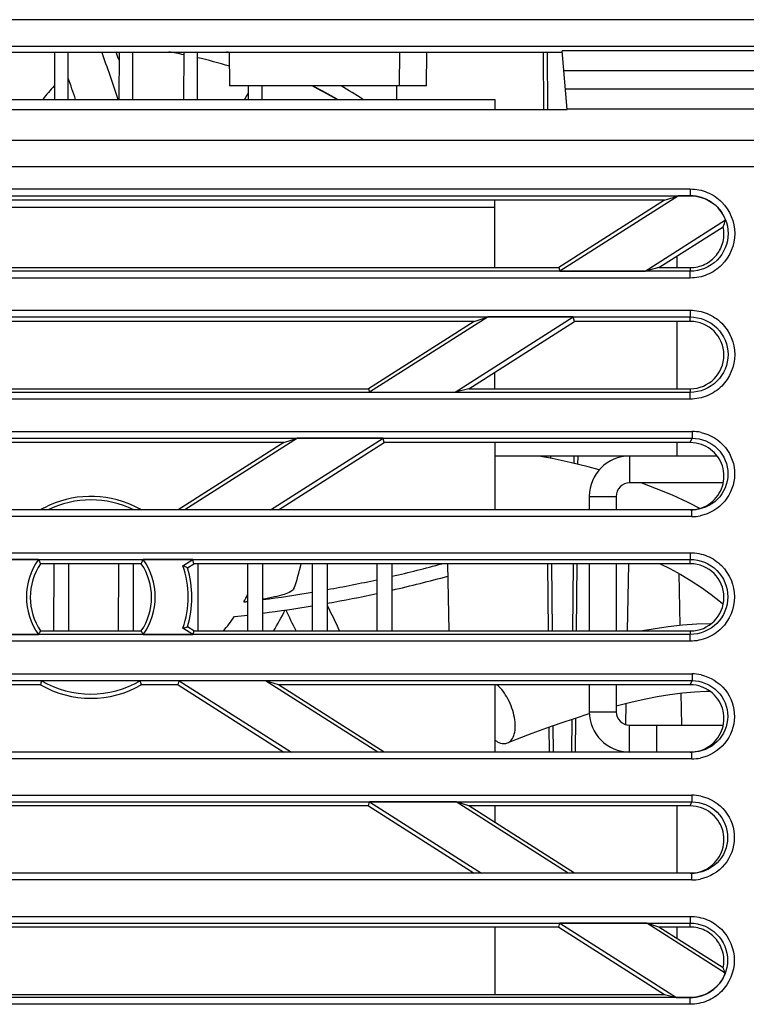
# Model space of a CAD drawing. Header units: millimetres. Extents: x 0 to 1200, y 0 to 1150.
# Tile 54 of 80: x 431 to 485, y 1026 to 1099. Entities that reach past the tile are written whole.
import ezdxf

# ---------------------------------------------------------------- set-up
doc = ezdxf.new("R2010")
doc.units = ezdxf.units.MM
doc.header["$LTSCALE"] = 74.962963
doc.layers.get('0').update_dxf_attribs({"linetype": 'CONTINUOUS'})
doc.layers.add('00_COMPONENTS', color=7, linetype='CONTINUOUS')

msp = doc.modelspace()

# ---------------------------------------------------------------- linework, layer by layer
at = {"color": 9, "linetype": 'CONTINUOUS'}
for p, q in [((490.129, 1099.146), (383.159, 1099.146)), ((490.146, 1097.146), (383.141, 1097.146)), ((459.552, 1094.227), (459.574, 1096.745)), ((470.214, 1096.745), (470.251, 1092.485)), ((488.297, 1096.84), (471.634, 1096.84)), ((488.297, 1095.34), (471.765, 1095.34)), ((488.298, 1093.985), (471.884, 1093.985)), ((488.297, 1092.508), (472.013, 1092.508)), ((384.88, 1090.197), (488.407, 1090.197)), ((382.883, 1088.227), (490.405, 1088.227)), ((392.144, 1086.567), (481.144, 1086.567)), ((481.144, 1086.567), (481.144, 1086.064)), ((392.144, 1086.069), (481.144, 1086.069)), ((481.144, 1080.727), (481.144, 1080.451)), ((481.144, 1080.451), (392.143, 1080.451)), ((481.144, 1079.952), (392.144, 1079.952)), ((481.144, 1079.952), (481.144, 1080.451)), ((392.143, 1077.061), (481.145, 1077.061)), ((392.144, 1077.559), (481.144, 1077.559)), ((481.144, 1077.559), (481.144, 1077.061)), ((481.144, 1076.727), (481.145, 1077.061)), ((481.144, 1071.457), (392.143, 1071.457)), ((481.144, 1071.727), (481.144, 1071.457)), ((481.144, 1070.958), (481.144, 1071.457)), ((481.144, 1070.958), (392.144, 1070.958)), ((392.006, 1068.552), (481.282, 1068.552)), ((481.282, 1068.552), (481.282, 1068.054)), ((392.005, 1068.054), (481.283, 1068.054)), ((481.148, 1067.727), (481.283, 1068.054)), ((470.475, 1066.727), (470.476, 1066.614)), ((472.807, 1066.106), (472.812, 1066.727)), ((481.27, 1062.227), (481.27, 1062.727)), ((481.27, 1062.227), (392.018, 1062.227)), ((392.144, 1059.544), (481.144, 1059.544)), ((481.144, 1059.544), (481.144, 1059.046)), ((392.143, 1059.046), (481.145, 1059.046)), ((470.545, 1058.727), (470.589, 1053.727)), ((472.699, 1053.727), (472.742, 1058.727)), ((481.144, 1058.727), (481.145, 1059.046)), ((481.144, 1053.469), (392.143, 1053.469)), ((481.144, 1053.727), (481.144, 1053.469)), ((481.144, 1052.971), (481.144, 1053.469)), ((481.144, 1052.971), (392.144, 1052.971)), ((392.012, 1050.536), (481.276, 1050.536)), ((481.276, 1050.536), (481.276, 1050.039)), ((392.011, 1050.039), (481.276, 1050.039)), ((481.148, 1049.727), (481.276, 1050.039)), ((472.62, 1044.727), (472.642, 1047.267)), ((470.651, 1046.581), (470.667, 1044.727)), ((481.264, 1044.227), (481.264, 1044.727)), ((481.264, 1044.227), (392.024, 1044.227)), ((392.015, 1041.529), (481.273, 1041.529)), ((392.015, 1041.031), (481.273, 1041.031)), ((481.148, 1040.727), (481.273, 1041.031)), ((481.273, 1041.529), (481.273, 1041.031)), ((481.261, 1035.227), (392.027, 1035.227)), ((481.261, 1035.227), (481.261, 1035.727)), ((392.144, 1032.521), (481.144, 1032.521)), ((481.144, 1032.521), (481.144, 1032.024)), ((392.143, 1032.024), (481.145, 1032.024)), ((481.144, 1031.727), (481.145, 1032.024)), ((481.144, 1026.488), (392.144, 1026.488)), ((481.144, 1025.989), (481.144, 1026.491)), ((481.144, 1025.989), (392.144, 1025.989))]:
    msp.add_line(p, q, dxfattribs=at)
at = {"color": 7, "linetype": 'CONTINUOUS'}
for p, q in [((401.645, 1096.745), (471.642, 1096.745)), ((433.936, 1096.745), (433.931, 1093.227)), ((434.957, 1093.227), (434.952, 1096.745)), ((438.736, 1096.745), (438.731, 1093.227)), ((439.757, 1093.227), (439.752, 1096.745)), ((443.536, 1096.745), (443.531, 1093.227)), ((444.557, 1093.227), (444.552, 1096.745)), ((446.914, 1096.745), (446.935, 1094.227)), ((461.552, 1094.227), (461.574, 1096.745)), ((470.514, 1096.745), (470.551, 1092.485)), ((472.015, 1092.485), (471.634, 1096.84)), ((461.552, 1094.227), (446.935, 1094.227)), ((448.332, 1094.227), (448.331, 1093.227)), ((449.357, 1093.227), (449.356, 1094.227)), ((459.335, 1094.227), (459.344, 1093.227)), ((401.273, 1092.485), (472.015, 1092.485)), ((479.227, 1085.727), (394.06, 1085.727)), ((479.227, 1085.727), (471.379, 1080.727)), ((480.281, 1086.064), (471.467, 1080.454)), ((479.227, 1085.727), (480.281, 1086.064)), ((481.144, 1086.064), (480.281, 1086.064)), ((477.784, 1080.454), (483.762, 1084.266)), ((478.823, 1080.727), (483.586, 1083.761)), ((401.909, 1080.727), (471.379, 1080.727)), ((471.379, 1080.727), (471.467, 1080.454)), ((478.823, 1080.727), (477.784, 1080.454)), ((478.823, 1080.727), (481.144, 1080.727)), ((471.467, 1080.454), (477.784, 1080.454)), ((466.13, 1077.057), (457.338, 1071.46)), ((463.681, 1071.46), (472.457, 1077.057)), ((465.1, 1076.727), (466.13, 1077.057)), ((472.457, 1077.057), (466.13, 1077.057)), ((472.545, 1076.727), (472.457, 1077.057)), ((465.1, 1076.727), (408.188, 1076.727)), ((465.1, 1076.727), (457.252, 1071.727)), ((464.696, 1071.727), (472.545, 1076.727)), ((481.144, 1076.727), (472.545, 1076.727)), ((416.036, 1071.727), (457.252, 1071.727)), ((457.252, 1071.727), (457.338, 1071.46)), ((457.338, 1071.46), (463.681, 1071.46)), ((464.696, 1071.727), (463.681, 1071.46)), ((464.696, 1071.727), (481.144, 1071.727)), ((450.973, 1067.727), (422.315, 1067.727)), ((450.973, 1067.727), (443.125, 1062.727)), ((451.98, 1068.049), (443.618, 1062.727)), ((449.985, 1062.727), (458.332, 1068.049)), ((450.569, 1062.727), (458.418, 1067.727)), ((450.973, 1067.727), (451.98, 1068.049)), ((458.332, 1068.049), (451.98, 1068.049)), ((458.418, 1067.727), (458.332, 1068.049)), ((481.148, 1067.727), (458.418, 1067.727)), ((470.775, 1066.727), (470.777, 1066.557)), ((472.512, 1066.727), (472.507, 1066.178)), ((481.27, 1062.727), (392.017, 1062.727)), ((432.751, 1059.042), (429.081, 1059.042)), ((440.386, 1058.727), (432.902, 1058.727)), ((433.884, 1058.727), (433.877, 1053.727)), ((435.011, 1053.727), (435.004, 1058.727)), ((438.684, 1058.727), (438.677, 1053.727)), ((439.811, 1053.727), (439.804, 1058.727)), ((444.207, 1059.042), (440.536, 1059.042)), ((443.475, 1058.575), (444.207, 1059.042)), ((443.815, 1058.424), (444.29, 1058.727)), ((444.29, 1058.727), (444.207, 1059.042)), ((481.144, 1058.727), (444.29, 1058.727)), ((444.611, 1053.727), (444.604, 1058.727)), ((448.284, 1058.727), (448.277, 1053.727)), ((449.411, 1053.727), (449.404, 1058.727)), ((453.084, 1058.727), (453.077, 1053.727)), ((454.211, 1053.727), (454.204, 1058.727)), ((457.884, 1058.727), (457.877, 1053.727)), ((459.011, 1053.727), (459.004, 1058.727)), ((463.128, 1058.727), (463.215, 1053.727)), ((470.845, 1058.727), (470.889, 1053.727)), ((472.442, 1058.727), (472.399, 1053.727)), ((476.487, 1053.727), (476.574, 1058.727)), ((480.394, 1054.133), (480.327, 1057.987)), ((428.598, 1053.472), (432.754, 1053.472)), ((432.902, 1053.727), (440.386, 1053.727)), ((440.534, 1053.472), (444.208, 1053.472)), ((444.208, 1053.472), (443.479, 1053.937)), ((444.29, 1053.727), (443.815, 1054.03)), ((444.29, 1053.727), (444.208, 1053.472)), ((444.29, 1053.727), (481.144, 1053.727)), ((440.31, 1050.034), (432.978, 1050.034)), ((443.125, 1049.727), (443.206, 1050.034)), ((443.206, 1050.034), (451.529, 1044.727)), ((449.61, 1050.034), (443.206, 1050.034)), ((457.948, 1044.727), (449.61, 1050.034)), ((450.569, 1049.727), (449.61, 1050.034)), ((432.902, 1049.727), (430.163, 1049.727)), ((443.125, 1049.727), (440.386, 1049.727)), ((443.125, 1049.727), (450.973, 1044.727)), ((458.418, 1044.727), (450.569, 1049.727)), ((481.148, 1049.727), (450.569, 1049.727)), ((480.523, 1046.727), (480.481, 1049.116)), ((476.365, 1046.731), (476.393, 1048.351)), ((472.342, 1047.166), (472.32, 1044.727)), ((470.95, 1046.687), (470.967, 1044.727)), ((481.264, 1044.727), (392.023, 1044.727)), ((457.252, 1040.727), (457.331, 1041.027)), ((457.331, 1041.027), (465.642, 1035.727)), ((463.76, 1041.027), (457.331, 1041.027)), ((472.087, 1035.727), (463.76, 1041.027)), ((464.696, 1040.727), (463.76, 1041.027)), ((457.252, 1040.727), (416.036, 1040.727)), ((457.252, 1040.727), (465.1, 1035.727)), ((472.545, 1035.727), (464.696, 1040.727)), ((481.148, 1040.727), (464.696, 1040.727)), ((481.261, 1035.727), (392.026, 1035.727)), ((471.379, 1031.727), (401.909, 1031.727)), ((471.379, 1031.727), (471.456, 1032.019)), ((471.379, 1031.727), (479.227, 1026.727)), ((471.456, 1032.019), (480.125, 1026.491)), ((477.911, 1032.019), (471.456, 1032.019)), ((483.741, 1028.308), (477.911, 1032.019)), ((478.823, 1031.727), (477.911, 1032.019)), ((483.586, 1028.692), (478.823, 1031.727)), ((481.144, 1031.727), (478.823, 1031.727)), ((394.06, 1026.727), (479.227, 1026.727)), ((479.227, 1026.727), (480.125, 1026.491)), ((480.125, 1026.491), (481.144, 1026.491))]:
    msp.add_line(p, q, dxfattribs=at)
for centre, radius, start, end in [((481.144, 1083.259), 2.805, 21.03061, 89.9994), ((476.851, 1086.389), 7.23, 338.68045, 342.92098), ((481.144, 1074.227), 2.5, 270.00051, 89.99949), ((436.644, 1056.248), 7.218, 63.8471, 116.1529), ((481.139, 1065.218), 2.491, 270.01759, 276.78521), ((481.136, 1065.247), 2.521, 276.7754, 289.92226), ((436.645, 1056.259), 4.786, 144.44951, 215.60701), ((455.176, 1069.578), 24.777, 205.16754, 205.97549), ((418.112, 1069.578), 24.777, 334.02451, 334.83246), ((436.642, 1056.259), 4.786, 324.39301, 35.55047), ((481.144, 1056.227), 2.5, 270.00051, 89.99949), ((433.294, 1035.204), 25.492, 65.62504, 66.46183), ((448.475, 1044.485), 18.109, 149.31204, 150.24273), ((424.813, 1044.485), 18.109, 29.75727, 30.68796), ((436.794, 1078.761), 25.709, 285.07213, 285.84905), ((500.636, 1033.264), 69.706, 166.07899, 166.33934), ((436.644, 1056.248), 7.215, 239.46126, 300.53874), ((372.652, 1033.264), 69.706, 13.66066, 13.92101), ((481.139, 1047.218), 2.491, 270.01759, 276.78508), ((481.136, 1047.247), 2.521, 276.77528, 289.92212), ((481.139, 1038.218), 2.491, 270.01759, 276.785), ((481.136, 1038.247), 2.521, 276.77519, 289.92202), ((478.063, 1026.249), 6.039, 19.93646, 23.86471), ((481.144, 1029.255), 2.764, 270.00062, 339.97243)]:
    msp.add_arc(centre, radius, start, end, dxfattribs=at)
at = {"color": 9, "linetype": 'CONTINUOUS'}
for centre, radius, start, end in [((481.281, 1065.39), 3.162, 77.77636, 89.98536), ((481.269, 1065.392), 3.165, 270.01528, 281.24273), ((481.275, 1047.382), 3.155, 77.77699, 89.98521), ((481.263, 1047.384), 3.158, 270.01529, 281.25001), ((481.272, 1038.378), 3.151, 77.77731, 89.98513), ((481.26, 1038.38), 3.154, 270.01529, 281.25365)]:
    msp.add_arc(centre, radius, start, end, dxfattribs=at)
at = {"color": 7, "linetype": 'CONTINUOUS'}
for major_axis, start_param, end_param in [((0, 7.5), 5.848032, 6.761837), ((7.5, 0), 1.048482, 1.135643), ((7.5, 0), 2.049448, 2.093111), ((4.5, 0), 2.552562, 3.730624), ((0, 4.5), -2.159827, -0.981765), ((0, 7.5), -1.868096, -1.273497), ((7.5, 0), -2.093111, -1.048482)]:
    msp.add_ellipse((436.644, 1056.227), major_axis=major_axis, ratio=1, start_param=start_param, end_param=end_param, dxfattribs=at)
at = {"color": 9, "linetype": 'CONTINUOUS'}
for points, knots in [([(481.144, 1086.567), (481.574, 1086.567), (482.444, 1086.393), (483.895, 1085.432), (484.819, 1083.259), (483.894, 1081.087), (482.443, 1080.126), (481.574, 1079.952), (481.144, 1079.952)], [0, 0, 0, 0, 0.126241, 0.252444, 0.500038, 0.747631, 0.873834, 1, 1, 1, 1]), ([(481.144, 1086.069), (481.86, 1086.069), (483.353, 1085.461), (484.252, 1083.26), (483.353, 1081.059), (481.861, 1080.451), (481.144, 1080.451)], [0, 0, 0, 0, 0.250014, 0.500035, 0.750054, 1, 1, 1, 1]), ([(481.144, 1077.559), (481.573, 1077.559), (482.441, 1077.385), (483.889, 1076.426), (484.812, 1074.258), (483.888, 1072.091), (482.441, 1071.132), (481.573, 1070.958), (481.144, 1070.958)], [0, 0, 0, 0, 0.126241, 0.252443, 0.500038, 0.74763, 0.873833, 1, 1, 1, 1]), ([(481.145, 1077.061), (481.859, 1077.062), (483.348, 1076.454), (484.245, 1074.259), (483.348, 1072.064), (481.859, 1071.457), (481.144, 1071.457)], [0, 0, 0, 0, 0.250013, 0.500034, 0.750054, 1, 1, 1, 1]), ([(481.951, 1068.48), (482.641, 1068.331), (483.957, 1067.521), (484.689, 1065.356), (483.908, 1063.21), (482.579, 1062.425), (481.886, 1062.287)], [0, 0, 0, 0, 0.250007, 0.499978, 0.749981, 1, 1, 1, 1]), ([(481.144, 1059.544), (481.571, 1059.544), (482.436, 1059.371), (483.878, 1058.416), (484.796, 1056.257), (483.877, 1054.098), (482.435, 1053.144), (481.571, 1052.971), (481.144, 1052.971)], [0, 0, 0, 0, 0.126241, 0.252443, 0.500037, 0.74763, 0.873833, 1, 1, 1, 1]), ([(481.145, 1059.046), (481.856, 1059.046), (483.338, 1058.442), (484.23, 1056.257), (483.337, 1054.073), (481.855, 1053.469), (481.144, 1053.469)], [0, 0, 0, 0, 0.250013, 0.500034, 0.750053, 1, 1, 1, 1]), ([(481.943, 1050.465), (482.631, 1050.316), (483.944, 1049.508), (484.675, 1047.349), (483.896, 1045.207), (482.57, 1044.425), (481.879, 1044.287)], [0, 0, 0, 0, 0.250006, 0.499978, 0.74998, 1, 1, 1, 1]), ([(481.939, 1041.458), (482.626, 1041.309), (483.938, 1040.502), (484.667, 1038.345), (483.89, 1036.206), (482.565, 1035.424), (481.875, 1035.287)], [0, 0, 0, 0, 0.250006, 0.499978, 0.74998, 1, 1, 1, 1]), ([(481.144, 1032.521), (481.569, 1032.522), (482.428, 1032.349), (483.86, 1031.4), (484.773, 1029.255), (483.86, 1027.11), (482.427, 1026.161), (481.568, 1025.989), (481.144, 1025.989)], [0, 0, 0, 0, 0.12624, 0.252443, 0.500037, 0.747629, 0.873831, 1, 1, 1, 1]), ([(481.145, 1032.024), (481.851, 1032.024), (483.322, 1031.424), (484.207, 1029.255), (483.32, 1027.087), (481.85, 1026.488), (481.144, 1026.488)], [0, 0, 0, 0, 0.250013, 0.500033, 0.750052, 1, 1, 1, 1])]:
    msp.add_open_spline(points, degree=3, knots=knots, dxfattribs=at)
at = {"color": 7, "linetype": 'CONTINUOUS'}
for points, knots in [([(481.144, 1080.727), (481.513, 1080.727), (482.261, 1080.895), (483.156, 1081.607), (483.66, 1082.633), (483.665, 1083.4), (483.586, 1083.761)], [0, 0, 0, 0, 0.250029, 0.500035, 0.749977, 1, 1, 1, 1]), ([(481.283, 1068.054), (481.962, 1068.054), (483.378, 1067.477), (484.223, 1065.386), (483.364, 1063.303), (481.95, 1062.727), (481.27, 1062.727)], [0, 0, 0, 0, 0.249979, 0.499975, 0.750024, 1, 1, 1, 1]), ([(481.995, 1062.877), (482.467, 1063.049), (483.326, 1063.704), (483.803, 1065.233), (483.323, 1066.761), (482.461, 1067.413), (481.988, 1067.581)], [0, 0, 0, 0, 0.250079, 0.500066, 0.750033, 1, 1, 1, 1]), ([(443.479, 1053.937), (443.729, 1054.679), (443.996, 1056.256), (443.726, 1057.833), (443.475, 1058.575)], [0, 0, 0, 0, 0.5, 1, 1, 1, 1]), ([(481.276, 1050.039), (481.954, 1050.039), (483.366, 1049.463), (484.208, 1047.378), (483.352, 1045.302), (481.942, 1044.727), (481.264, 1044.727)], [0, 0, 0, 0, 0.249979, 0.499975, 0.750023, 1, 1, 1, 1]), ([(481.995, 1044.877), (482.467, 1045.049), (483.326, 1045.704), (483.803, 1047.233), (483.323, 1048.761), (482.461, 1049.413), (481.988, 1049.581)], [0, 0, 0, 0, 0.250079, 0.500066, 0.750033, 1, 1, 1, 1]), ([(481.273, 1041.031), (481.95, 1041.032), (483.36, 1040.457), (484.201, 1038.374), (483.346, 1036.301), (481.938, 1035.727), (481.261, 1035.727)], [0, 0, 0, 0, 0.249979, 0.499975, 0.750023, 1, 1, 1, 1]), ([(481.995, 1035.877), (482.467, 1036.049), (483.326, 1036.704), (483.803, 1038.233), (483.323, 1039.761), (482.461, 1040.413), (481.988, 1040.581)], [0, 0, 0, 0, 0.250079, 0.500066, 0.750033, 1, 1, 1, 1]), ([(483.586, 1028.692), (483.665, 1029.053), (483.66, 1029.82), (483.156, 1030.847), (482.261, 1031.558), (481.513, 1031.727), (481.144, 1031.727)], [0, 0, 0, 0, 0.250019, 0.49996, 0.749972, 1, 1, 1, 1])]:
    msp.add_open_spline(points, degree=3, knots=knots, dxfattribs=at)
for points in [[(481.988, 1067.581), (481.72, 1067.677), (481.432, 1067.727), (481.148, 1067.727)], [(481.988, 1049.581), (481.72, 1049.677), (481.432, 1049.727), (481.148, 1049.727)], [(481.988, 1040.581), (481.72, 1040.677), (481.432, 1040.727), (481.148, 1040.727)]]:
    msp.add_open_spline(points, degree=3, dxfattribs=at)
at = {"layer": '00_COMPONENTS', "color": 7, "linetype": 'CONTINUOUS'}
for p, q in [((406.644, 1093.227), (466.644, 1093.227)), ((466.644, 1093.227), (466.644, 1092.485)), ((466.644, 1080.727), (466.644, 1085.727)), ((480.144, 1081.568), (480.144, 1080.727)), ((480.144, 1076.727), (480.144, 1071.727)), ((466.644, 1071.727), (466.644, 1072.967)), ((466.644, 1067.727), (466.644, 1062.727)), ((480.144, 1067.727), (480.144, 1066.727)), ((482.644, 1066.727), (466.644, 1066.727)), ((470.887, 1066.536), (469.89, 1066.727)), ((472.24, 1066.243), (470.887, 1066.536)), ((473.571, 1065.92), (472.24, 1066.243)), ((474.386, 1065.699), (473.571, 1065.92)), ((483.588, 1064.727), (476.644, 1064.727)), ((478.631, 1064.301), (477.491, 1064.727)), ((475.644, 1063.727), (475.644, 1062.727)), ((479.824, 1063.809), (478.631, 1064.301)), ((480.984, 1063.279), (479.824, 1063.809)), ((481.914, 1062.809), (480.984, 1063.279)), ((475.644, 1058.727), (475.644, 1053.727)), ((478.916, 1058.727), (479.626, 1058.371)), ((479.626, 1058.371), (480.437, 1057.927)), ((480.437, 1057.927), (481.22, 1057.457)), ((481.22, 1057.457), (481.974, 1056.963)), ((481.974, 1056.963), (482.696, 1056.442)), ((482.696, 1056.442), (483.385, 1055.895)), ((483.385, 1055.895), (483.587, 1055.718)), ((481.63, 1054.226), (480.574, 1054.153)), ((482.643, 1054.251), (481.63, 1054.226)), ((482.666, 1054.25), (482.648, 1054.251)), ((478.402, 1053.874), (477.586, 1053.727)), ((479.497, 1054.035), (478.402, 1053.874)), ((480.574, 1054.153), (479.497, 1054.035)), ((466.644, 1049.727), (466.644, 1044.727)), ((475.644, 1049.727), (475.644, 1047.727)), ((479.632, 1049.006), (480.559, 1049.126)), ((480.559, 1049.126), (481.46, 1049.208)), ((481.46, 1049.208), (482.335, 1049.247)), ((482.335, 1049.247), (482.607, 1049.25)), ((475.732, 1048.184), (476.739, 1048.438)), ((476.739, 1048.438), (477.723, 1048.66)), ((477.723, 1048.66), (478.685, 1048.849)), ((478.685, 1048.849), (479.632, 1049.006)), ((475.644, 1048.16), (475.732, 1048.184)), ((470.489, 1046.524), (471.56, 1046.903)), ((471.56, 1046.903), (472.621, 1047.26)), ((472.621, 1047.26), (473.65, 1047.587)), ((469.409, 1046.124), (470.489, 1046.524)), ((476.644, 1046.727), (483.588, 1046.727)), ((478.644, 1046.727), (478.644, 1044.727)), ((467.571, 1045.406), (468.322, 1045.705)), ((468.322, 1045.705), (469.409, 1046.124)), ((466.644, 1040.727), (466.644, 1039.486)), ((480.144, 1040.727), (480.144, 1035.727)), ((466.644, 1031.727), (466.644, 1026.727)), ((480.144, 1031.727), (480.144, 1030.885))]:
    msp.add_line(p, q, dxfattribs=at)
at = {"layer": '00_COMPONENTS', "color": 9, "linetype": 'CONTINUOUS'}
for p, q in [((406.644, 1085.227), (466.644, 1085.227)), ((476.644, 1066.727), (476.644, 1064.727)), ((473.644, 1063.727), (475.644, 1063.727)), ((473.644, 1047.727), (475.644, 1047.727)), ((476.644, 1044.727), (476.644, 1046.727))]:
    msp.add_line(p, q, dxfattribs=at)
at = {"layer": '00_COMPONENTS', "color": 3, "linetype": 'CONTINUOUS'}
for p, q in [((483.144, 1066.727), (482.644, 1066.727)), ((473.644, 1063.727), (473.644, 1062.727)), ((473.644, 1058.727), (473.644, 1053.727)), ((473.644, 1049.727), (473.644, 1047.727))]:
    msp.add_line(p, q, dxfattribs=at)
at = {"layer": '00_COMPONENTS', "color": 7, "linetype": 'CONTINUOUS'}
for centre, radius, start, end in [((343.644, 1062.091), 100, 18.14099, 20.27734), ((343.644, 1062.091), 101, 19.69426, 20.06768), ((436.644, 1062.227), 35, 78.65085, 80.49885), ((436.644, 1062.227), 35.974, 73.40817, 73.70151), ((436.644, 1062.227), 35, 72.91704, 76.93775), ((343.644, 1062.091), 97, 18.72233, 19.71277), ((436.644, 1062.227), 35.974, 59.53265, 62.84554), ((436.644, 1062.227), 36, 59.45927, 62.76478), ((436.644, 1062.227), 37, 56.91575, 59.87272), ((480.266, 1073.376), 37.85, 147.54115, 148.36328), ((436.644, 1062.227), 33.5, 69.58103, 69.64214), ((436.644, 1062.227), 33.526, 67.65213, 67.70972), ((476.644, 1063.727), 1, 90, 180), ((436.644, 1062.227), 16, 340.45865, 347.36054), ((436.509, 1155.226), 100, 283.00128, 285.1881), ((436.509, 1155.226), 100, 280.19466, 282.34212), ((436.509, 1155.226), 101, 282.87089, 285.29255), ((436.509, 1155.226), 100, 277.41244, 279.53982), ((436.509, 1155.226), 101, 280.09382, 282.21722), ((444.525, 1085.896), 30.208, 276.59415, 277.14027), ((436.509, 1155.226), 100, 276.59512, 276.76039), ((436.509, 1155.226), 101, 277.33928, 279.44316), ((436.644, 1062.227), 16, 327.90292, 334.30155), ((398.332, 1027.527), 62.534, 24.77101, 26.67506), ((436.509, 1155.226), 101, 276.14388, 276.69302), ((476.644, 1047.727), 1, 180, 270)]:
    msp.add_arc(centre, radius, start, end, dxfattribs=at)
at = {"layer": '00_COMPONENTS', "color": 9, "linetype": 'CONTINUOUS'}
for centre, radius, start, end in [((447.974, 1081.189), 19.161, 137.13983, 141.07764), ((436.644, 1062.227), 13, 330.81933, 333.54633), ((398.089, 1028.086), 59.592, 25.48624, 27.1689), ((436.644, 1062.227), 13, 319.15778, 325.19625)]:
    msp.add_arc(centre, radius, start, end, dxfattribs=at)
at = {"layer": '00_COMPONENTS', "color": 3, "linetype": 'CONTINUOUS'}
for centre, start, end in [((476.644, 1063.727), 90, 180), ((476.644, 1047.727), 180, 270)]:
    msp.add_arc(centre, 3, start, end, dxfattribs=at)
at = {"layer": '00_COMPONENTS', "color": 7, "linetype": 'CONTINUOUS'}
for points, knots in [([(451.722, 1056.875), (451.687, 1056.774), (451.418, 1056.598), (450.93, 1056.417), (450.223, 1056.236), (449.695, 1056.136), (449.408, 1056.088)], [0, 0, 0, 0, 0.128715, 0.349577, 0.648061, 1, 1, 1, 1]), ([(467.571, 1045.406), (467.691, 1045.455), (467.923, 1045.647), (468.114, 1046.096), (468.17, 1046.667), (468.106, 1047.322), (467.92, 1048.012), (467.543, 1048.863), (467.131, 1049.445), (466.79, 1049.729)], [0, 0, 0, 0, 0.079744, 0.174836, 0.292092, 0.428463, 0.576661, 0.728049, 1, 1, 1, 1]), ([(466.644, 1045.612), (466.7, 1045.572), (466.904, 1045.444), (467.145, 1045.359), (467.319, 1045.359)], [0, 0, 0, 0, 0.283092, 1, 1, 1, 1])]:
    msp.add_open_spline(points, degree=3, knots=knots, dxfattribs=at)
msp.add_open_spline([(467.319, 1045.359), (467.404, 1045.359), (467.491, 1045.375), (467.571, 1045.406)], degree=3, dxfattribs=at)

doc.saveas('drawing.dxf')
